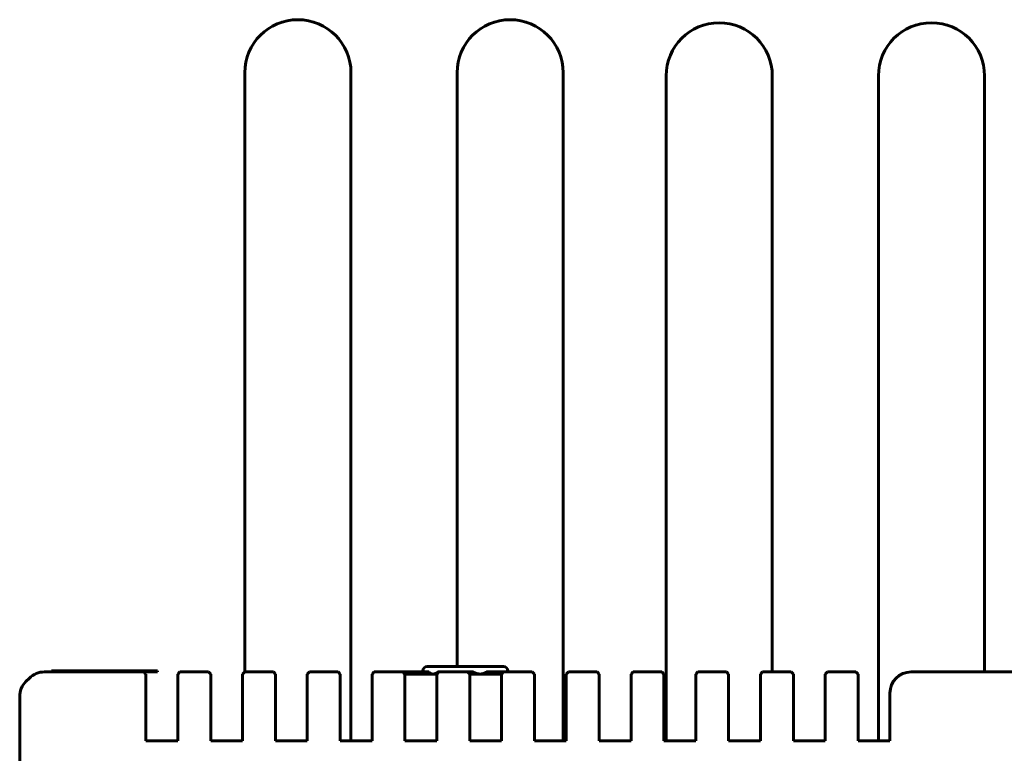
# Model space of a CAD drawing. Header units: millimetres. Extents: x -112 to 98, y -171 to 88.
# Tile 29 of 129: x -99 to -6, y 19 to 88. Entities that reach past the tile are written whole.
import ezdxf

# ---------------------------------------------------------------- set-up
doc = ezdxf.new("R2010")
doc.units = ezdxf.units.MM
doc.linetypes.add('K5LT32768', pattern=[0])

msp = doc.modelspace()

# ---------------------------------------------------------------- linework, layer by layer
at = {"color": 150, "linetype": 'K5LT32768', "lineweight": 60, "true_color": 0x0080ff}
for p, q in [((-77.321, 26.26), (-77.321, 82.733)), ((-77.321, 26.26), (-77.321, 82.733)), ((-67.321, 19.76), (-67.321, 82.733)), ((-67.321, 19.76), (-67.321, 82.733)), ((-57.321, 26.76), (-57.321, 82.733)), ((-57.321, 26.76), (-57.321, 82.733)), ((-47.321, 19.76), (-47.321, 82.733)), ((-47.321, 19.76), (-47.321, 82.733)), ((-37.619, 19.76), (-37.619, 82.443)), ((-37.619, 19.76), (-37.619, 82.443)), ((-27.619, 26.26), (-27.619, 82.443)), ((-27.619, 26.26), (-27.619, 82.443)), ((-17.619, 19.76), (-17.619, 82.443)), ((-17.619, 19.76), (-17.619, 82.443)), ((-7.619, 26.26), (-7.619, 82.443)), ((-7.619, 26.26), (-7.619, 82.443)), ((-96.205, 26.26), (-86.833, 26.26)), ((-96.205, 26.26), (-86.833, 26.26)), ((-95.533, 26.26), (-95.533, 26.36)), ((-95.533, 26.36), (-94.533, 26.36)), ((-95.533, 26.26), (-95.533, 26.36)), ((-95.533, 26.36), (-94.533, 26.36)), ((-94.533, 26.36), (-86.533, 26.36)), ((-94.533, 26.36), (-86.533, 26.36)), ((-91.909, 26.36), (-91.909, 26.361)), ((-91.909, 26.361), (-91.908, 26.361)), ((-91.909, 26.36), (-91.909, 26.361)), ((-91.909, 26.361), (-91.908, 26.361)), ((-91.908, 26.361), (-91.907, 26.361)), ((-91.908, 26.36), (-91.908, 26.361)), ((-91.908, 26.36), (-91.908, 26.361)), ((-91.908, 26.361), (-91.908, 26.361)), ((-91.908, 26.36), (-91.908, 26.361)), ((-91.908, 26.361), (-91.907, 26.361)), ((-91.908, 26.36), (-91.908, 26.361)), ((-91.908, 26.36), (-91.908, 26.361)), ((-91.908, 26.361), (-91.908, 26.361)), ((-91.908, 26.36), (-91.908, 26.361)), ((-91.907, 26.361), (-91.281, 26.361)), ((-91.907, 26.36), (-91.907, 26.361)), ((-91.907, 26.36), (-91.907, 26.361)), ((-91.907, 26.361), (-91.281, 26.361)), ((-91.907, 26.36), (-91.907, 26.361)), ((-91.907, 26.36), (-91.907, 26.361)), ((-91.281, 26.361), (-90.91, 26.361)), ((-91.281, 26.36), (-91.281, 26.361)), ((-91.281, 26.361), (-90.91, 26.361)), ((-91.281, 26.36), (-91.281, 26.361)), ((-90.91, 26.361), (-88.727, 26.361)), ((-90.91, 26.36), (-90.91, 26.361)), ((-90.91, 26.361), (-88.727, 26.361)), ((-90.91, 26.36), (-90.91, 26.361)), ((-88.727, 26.361), (-88.719, 26.361)), ((-88.727, 26.36), (-88.727, 26.361)), ((-88.727, 26.361), (-88.719, 26.361)), ((-88.727, 26.36), (-88.727, 26.361)), ((-88.719, 26.36), (-88.719, 26.361)), ((-88.719, 26.36), (-88.719, 26.361)), ((-86.633, 26.06), (-86.833, 26.26)), ((-86.833, 26.26), (-86.533, 26.26)), ((-86.633, 26.06), (-86.833, 26.26)), ((-86.833, 26.26), (-86.533, 26.26)), ((-86.633, 26.06), (-86.633, 24.26)), ((-86.633, 26.06), (-86.633, 24.26)), ((-86.533, 26.36), (-85.533, 26.36)), ((-86.533, 26.36), (-85.533, 26.36)), ((-86.533, 26.26), (-85.533, 26.26)), ((-86.533, 26.26), (-85.533, 26.26)), ((-85.533, 26.26), (-85.533, 26.36)), ((-85.533, 26.26), (-85.533, 26.36)), ((-83.433, 26.26), (-83.633, 26.06)), ((-83.433, 26.26), (-83.633, 26.06)), ((-83.633, 24.26), (-83.633, 26.06)), ((-83.633, 24.26), (-83.633, 26.06)), ((-83.433, 26.26), (-80.733, 26.26)), ((-83.433, 26.26), (-80.733, 26.26)), ((-80.533, 26.06), (-80.733, 26.26)), ((-80.533, 26.06), (-80.733, 26.26)), ((-80.533, 26.06), (-80.533, 24.26)), ((-80.533, 26.06), (-80.533, 24.26)), ((-77.333, 26.26), (-77.533, 26.06)), ((-77.333, 26.26), (-77.533, 26.06)), ((-77.533, 24.26), (-77.533, 26.06)), ((-77.533, 24.26), (-77.533, 26.06)), ((-77.333, 26.26), (-74.633, 26.26)), ((-77.333, 26.26), (-74.633, 26.26)), ((-74.433, 26.06), (-74.633, 26.26)), ((-74.433, 26.06), (-74.633, 26.26)), ((-74.433, 26.06), (-74.433, 24.26)), ((-74.433, 26.06), (-74.433, 24.26)), ((-71.233, 26.26), (-71.433, 26.06)), ((-71.233, 26.26), (-71.433, 26.06)), ((-71.433, 24.26), (-71.433, 26.06)), ((-71.433, 24.26), (-71.433, 26.06)), ((-71.233, 26.26), (-68.533, 26.26)), ((-71.233, 26.26), (-68.533, 26.26)), ((-68.333, 26.06), (-68.533, 26.26)), ((-68.333, 26.06), (-68.533, 26.26)), ((-68.333, 26.06), (-68.333, 24.26)), ((-68.333, 26.06), (-68.333, 24.26)), ((-65.133, 26.26), (-65.333, 26.06)), ((-65.133, 26.26), (-65.333, 26.06)), ((-65.333, 24.26), (-65.333, 26.06)), ((-65.333, 24.26), (-65.333, 26.06)), ((-65.133, 26.26), (-62.433, 26.26)), ((-65.133, 26.26), (-62.433, 26.26)), ((-62.233, 26.06), (-62.433, 26.26)), ((-62.433, 26.26), (-59.982, 26.26)), ((-62.233, 26.06), (-62.433, 26.26)), ((-62.433, 26.26), (-59.982, 26.26)), ((-59.588, 26.06), (-62.233, 26.06)), ((-62.233, 26.06), (-62.233, 24.26)), ((-59.588, 26.06), (-62.233, 26.06)), ((-62.233, 26.06), (-62.233, 24.26)), ((-60.533, 26.36), (-60.533, 26.26)), ((-60.533, 26.36), (-60.533, 26.26)), ((-60.133, 26.76), (-56.533, 26.76)), ((-60.133, 26.76), (-59.859, 26.76)), ((-60.133, 26.76), (-56.533, 26.76)), ((-60.133, 26.76), (-59.859, 26.76)), ((-59.233, 26.06), (-59.588, 26.06)), ((-59.233, 26.06), (-59.588, 26.06)), ((-59.033, 26.26), (-59.233, 26.06)), ((-59.033, 26.26), (-59.233, 26.06)), ((-59.233, 24.26), (-59.233, 26.06)), ((-59.233, 24.26), (-59.233, 26.06)), ((-59.105, 26.26), (-59.033, 26.26)), ((-59.105, 26.26), (-59.033, 26.26)), ((-59.033, 26.26), (-56.333, 26.26)), ((-59.033, 26.26), (-56.333, 26.26)), ((-56.533, 26.76), (-52.933, 26.76)), ((-56.533, 26.76), (-52.933, 26.76)), ((-56.333, 26.26), (-55.81, 26.26)), ((-56.133, 26.06), (-56.333, 26.26)), ((-56.333, 26.26), (-55.81, 26.26)), ((-56.133, 26.06), (-56.333, 26.26)), ((-55.152, 26.06), (-56.133, 26.06)), ((-56.133, 26.06), (-56.133, 24.26)), ((-55.152, 26.06), (-56.133, 26.06)), ((-56.133, 26.06), (-56.133, 24.26)), ((-53.133, 26.06), (-55.152, 26.06)), ((-53.133, 26.06), (-55.152, 26.06)), ((-54.546, 26.252), (-54.534, 26.26)), ((-54.546, 26.252), (-54.534, 26.26)), ((-54.534, 26.26), (-52.933, 26.26)), ((-54.534, 26.26), (-52.933, 26.26)), ((-53.207, 26.76), (-52.933, 26.76)), ((-53.207, 26.76), (-52.933, 26.76)), ((-52.933, 26.26), (-53.133, 26.06)), ((-52.933, 26.26), (-53.133, 26.06)), ((-53.133, 24.26), (-53.133, 26.06)), ((-53.133, 24.26), (-53.133, 26.06)), ((-52.933, 26.26), (-50.233, 26.26)), ((-52.933, 26.26), (-50.233, 26.26)), ((-52.533, 26.36), (-52.533, 26.26)), ((-52.533, 26.36), (-52.533, 26.26)), ((-50.033, 26.06), (-50.233, 26.26)), ((-50.033, 26.06), (-50.233, 26.26)), ((-50.033, 26.06), (-50.033, 24.26)), ((-50.033, 26.06), (-50.033, 24.26)), ((-46.833, 26.26), (-47.033, 26.06)), ((-46.833, 26.26), (-47.033, 26.06)), ((-47.033, 24.26), (-47.033, 26.06)), ((-47.033, 24.26), (-47.033, 26.06)), ((-46.833, 26.26), (-44.133, 26.26)), ((-46.833, 26.26), (-44.133, 26.26)), ((-43.933, 26.06), (-44.133, 26.26)), ((-43.933, 26.06), (-44.133, 26.26)), ((-43.933, 26.06), (-43.933, 24.26)), ((-43.933, 26.06), (-43.933, 24.26)), ((-40.733, 26.26), (-40.933, 26.06)), ((-40.733, 26.26), (-40.933, 26.06)), ((-40.933, 24.26), (-40.933, 26.06)), ((-40.933, 24.26), (-40.933, 26.06)), ((-40.733, 26.26), (-38.033, 26.26)), ((-40.733, 26.26), (-38.033, 26.26)), ((-37.833, 26.06), (-38.033, 26.26)), ((-37.833, 26.06), (-38.033, 26.26)), ((-37.833, 26.06), (-37.833, 24.26)), ((-37.833, 26.06), (-37.833, 24.26)), ((-34.633, 26.26), (-34.833, 26.06)), ((-34.633, 26.26), (-34.833, 26.06)), ((-34.833, 24.26), (-34.833, 26.06)), ((-34.833, 24.26), (-34.833, 26.06)), ((-34.633, 26.26), (-31.933, 26.26)), ((-34.633, 26.26), (-31.933, 26.26)), ((-31.733, 26.06), (-31.933, 26.26)), ((-31.733, 26.06), (-31.933, 26.26)), ((-31.733, 26.06), (-31.733, 24.26)), ((-31.733, 26.06), (-31.733, 24.26)), ((-28.533, 26.26), (-28.733, 26.06)), ((-28.533, 26.26), (-28.733, 26.06)), ((-28.733, 24.26), (-28.733, 26.06)), ((-28.733, 24.26), (-28.733, 26.06)), ((-28.533, 26.26), (-25.833, 26.26)), ((-28.533, 26.26), (-25.833, 26.26)), ((-25.633, 26.06), (-25.833, 26.26)), ((-25.633, 26.06), (-25.833, 26.26)), ((-25.633, 26.06), (-25.633, 24.26)), ((-25.633, 26.06), (-25.633, 24.26)), ((-22.433, 26.26), (-22.633, 26.06)), ((-22.433, 26.26), (-22.633, 26.06)), ((-22.633, 24.26), (-22.633, 26.06)), ((-22.633, 24.26), (-22.633, 26.06)), ((-22.433, 26.26), (-19.733, 26.26)), ((-22.433, 26.26), (-19.733, 26.26)), ((-19.533, 26.06), (-19.733, 26.26)), ((-19.533, 26.06), (-19.733, 26.26)), ((-19.533, 26.06), (-19.533, 24.26)), ((-19.533, 26.06), (-19.533, 24.26)), ((-14.533, 26.26), (1.467, 26.26)), ((-14.533, 26.26), (1.467, 26.26)), ((-97.948, 25.345), (-97.619, 25.674)), ((-97.948, 25.345), (-97.619, 25.674)), ((-86.633, 24.26), (-86.633, 19.76)), ((-86.633, 24.26), (-86.633, 19.76)), ((-83.633, 19.76), (-83.633, 24.26)), ((-83.633, 19.76), (-83.633, 24.26)), ((-80.533, 24.26), (-80.533, 19.76)), ((-80.533, 24.26), (-80.533, 19.76)), ((-77.533, 19.76), (-77.533, 24.26)), ((-77.533, 19.76), (-77.533, 24.26)), ((-74.433, 24.26), (-74.433, 19.76)), ((-74.433, 24.26), (-74.433, 19.76)), ((-71.433, 19.76), (-71.433, 24.26)), ((-71.433, 19.76), (-71.433, 24.26)), ((-68.333, 24.26), (-68.333, 19.76)), ((-68.333, 24.26), (-68.333, 19.76)), ((-65.333, 19.76), (-65.333, 24.26)), ((-65.333, 19.76), (-65.333, 24.26)), ((-62.233, 24.26), (-62.233, 19.76)), ((-62.233, 24.26), (-62.233, 19.76)), ((-59.233, 19.76), (-59.233, 24.26)), ((-59.233, 19.76), (-59.233, 24.26)), ((-56.133, 24.26), (-56.133, 19.76)), ((-56.133, 24.26), (-56.133, 19.76)), ((-53.133, 19.76), (-53.133, 24.26)), ((-53.133, 19.76), (-53.133, 24.26)), ((-50.033, 24.26), (-50.033, 19.76)), ((-50.033, 24.26), (-50.033, 19.76)), ((-47.033, 19.76), (-47.033, 24.26)), ((-47.033, 19.76), (-47.033, 24.26)), ((-43.933, 24.26), (-43.933, 19.76)), ((-43.933, 24.26), (-43.933, 19.76)), ((-40.933, 19.76), (-40.933, 24.26)), ((-40.933, 19.76), (-40.933, 24.26)), ((-37.833, 24.26), (-37.833, 19.76)), ((-37.833, 24.26), (-37.833, 19.76)), ((-34.833, 19.76), (-34.833, 24.26)), ((-34.833, 19.76), (-34.833, 24.26)), ((-31.733, 24.26), (-31.733, 19.76)), ((-31.733, 24.26), (-31.733, 19.76)), ((-28.733, 19.76), (-28.733, 24.26)), ((-28.733, 19.76), (-28.733, 24.26)), ((-25.633, 24.26), (-25.633, 19.76)), ((-25.633, 24.26), (-25.633, 19.76)), ((-22.633, 19.76), (-22.633, 24.26)), ((-22.633, 19.76), (-22.633, 24.26)), ((-19.533, 24.26), (-19.533, 19.76)), ((-19.533, 24.26), (-19.533, 19.76)), ((-16.533, 19.76), (-16.533, 24.26)), ((-16.533, 19.76), (-16.533, 24.26)), ((-98.533, 13.26), (-98.533, 23.931)), ((-98.533, 13.26), (-98.533, 23.931)), ((-86.633, 19.76), (-83.633, 19.76)), ((-86.633, 19.76), (-83.633, 19.76)), ((-80.533, 19.76), (-77.533, 19.76)), ((-80.533, 19.76), (-77.533, 19.76)), ((-74.433, 19.76), (-71.433, 19.76)), ((-74.433, 19.76), (-71.433, 19.76)), ((-68.333, 19.76), (-65.333, 19.76)), ((-68.333, 19.76), (-65.333, 19.76)), ((-62.233, 19.76), (-59.233, 19.76)), ((-62.233, 19.76), (-59.233, 19.76)), ((-56.133, 19.76), (-53.133, 19.76)), ((-56.133, 19.76), (-53.133, 19.76)), ((-50.033, 19.76), (-47.033, 19.76)), ((-50.033, 19.76), (-47.033, 19.76)), ((-43.933, 19.76), (-40.933, 19.76)), ((-43.933, 19.76), (-40.933, 19.76)), ((-37.833, 19.76), (-34.833, 19.76)), ((-37.833, 19.76), (-34.833, 19.76)), ((-31.733, 19.76), (-28.733, 19.76)), ((-31.733, 19.76), (-28.733, 19.76)), ((-25.633, 19.76), (-22.633, 19.76)), ((-25.633, 19.76), (-22.633, 19.76)), ((-19.533, 19.76), (-16.533, 19.76)), ((-19.533, 19.76), (-16.533, 19.76))]:
    msp.add_line(p, q, dxfattribs=at)
for centre, radius, start, end in [((-72.321, 82.733), 5, 0, 180), ((-72.321, 82.733), 5, 0, 180), ((-52.321, 82.733), 5, 0, 180), ((-52.321, 82.733), 5, 0, 180), ((-32.619, 82.443), 5, 0, 180), ((-32.619, 82.443), 5, 0, 180), ((-12.619, 82.443), 5, 0, 180), ((-12.619, 82.443), 5, 0, 180), ((-96.205, 24.26), 2, 90, 135), ((-96.205, 24.26), 2, 90, 135), ((-60.133, 26.36), 0.4, 90, 180), ((-60.133, 26.36), 0.4, 90, 180), ((-52.933, 26.36), 0.4, 0, 90), ((-52.933, 26.36), 0.4, 0, 90), ((-52.933, 26.36), 0.4, 0, 90), ((-52.933, 26.36), 0.4, 0, 90), ((-14.533, 24.26), 2, 90, 180), ((-14.533, 24.26), 2, 90, 180), ((-96.533, 23.931), 2, 135, 180), ((-96.533, 23.931), 2, 135, 180)]:
    msp.add_arc(centre, radius, start, end, dxfattribs=at)
for points, knots in [([(-59.982, 26.26), (-59.976, 26.252), (-59.962, 26.238), (-59.942, 26.218), (-59.921, 26.199), (-59.9, 26.181), (-59.88, 26.165), (-59.859, 26.15), (-59.839, 26.136), (-59.818, 26.124), (-59.798, 26.113), (-59.779, 26.103), (-59.76, 26.095), (-59.742, 26.087), (-59.725, 26.081), (-59.709, 26.077), (-59.694, 26.073), (-59.68, 26.069), (-59.664, 26.066), (-59.645, 26.063), (-59.619, 26.06), (-59.599, 26.06), (-59.588, 26.06)], [0, 0, 0, 0, 0.063416, 0.125516, 0.186344, 0.245167, 0.303089, 0.358868, 0.413463, 0.465931, 0.517562, 0.565991, 0.612174, 0.654643, 0.695591, 0.732644, 0.767311, 0.798954, 0.829902, 0.871816, 0.928513, 1, 1, 1, 1]), ([(-59.982, 26.26), (-59.976, 26.252), (-59.962, 26.238), (-59.942, 26.218), (-59.921, 26.199), (-59.9, 26.181), (-59.88, 26.165), (-59.859, 26.15), (-59.839, 26.136), (-59.818, 26.124), (-59.798, 26.113), (-59.779, 26.103), (-59.76, 26.095), (-59.742, 26.087), (-59.725, 26.081), (-59.709, 26.077), (-59.694, 26.073), (-59.68, 26.069), (-59.664, 26.066), (-59.645, 26.063), (-59.619, 26.06), (-59.599, 26.06), (-59.588, 26.06)], [0, 0, 0, 0, 0.063416, 0.125516, 0.186344, 0.245167, 0.303089, 0.358868, 0.413463, 0.465931, 0.517562, 0.565991, 0.612174, 0.654643, 0.695591, 0.732644, 0.767311, 0.798954, 0.829902, 0.871816, 0.928513, 1, 1, 1, 1]), ([(-59.588, 26.06), (-59.567, 26.06), (-59.531, 26.062), (-59.483, 26.071), (-59.45, 26.079), (-59.427, 26.086), (-59.409, 26.092), (-59.393, 26.098), (-59.376, 26.104), (-59.357, 26.112), (-59.337, 26.12), (-59.315, 26.131), (-59.294, 26.142), (-59.27, 26.154), (-59.246, 26.167), (-59.223, 26.181), (-59.204, 26.193), (-59.19, 26.202), (-59.176, 26.211), (-59.162, 26.22), (-59.148, 26.229), (-59.129, 26.243), (-59.114, 26.253), (-59.105, 26.26)], [0, 0, 0, 0, 0.131216, 0.230744, 0.298925, 0.339697, 0.376224, 0.408386, 0.440364, 0.481897, 0.522813, 0.563057, 0.622086, 0.651197, 0.709143, 0.766721, 0.79545, 0.824244, 0.853132, 0.882211, 0.911402, 0.940802, 1, 1, 1, 1]), ([(-59.588, 26.06), (-59.567, 26.06), (-59.531, 26.062), (-59.483, 26.071), (-59.45, 26.079), (-59.427, 26.086), (-59.409, 26.092), (-59.393, 26.098), (-59.376, 26.104), (-59.357, 26.112), (-59.337, 26.12), (-59.315, 26.131), (-59.294, 26.142), (-59.27, 26.154), (-59.246, 26.167), (-59.223, 26.181), (-59.204, 26.193), (-59.19, 26.202), (-59.176, 26.211), (-59.162, 26.22), (-59.148, 26.229), (-59.129, 26.243), (-59.114, 26.253), (-59.105, 26.26)], [0, 0, 0, 0, 0.131216, 0.230744, 0.298925, 0.339697, 0.376224, 0.408386, 0.440364, 0.481897, 0.522813, 0.563057, 0.622086, 0.651197, 0.709143, 0.766721, 0.79545, 0.824244, 0.853132, 0.882211, 0.911402, 0.940802, 1, 1, 1, 1]), ([(-55.81, 26.26), (-55.797, 26.252), (-55.771, 26.238), (-55.732, 26.218), (-55.694, 26.199), (-55.656, 26.181), (-55.619, 26.165), (-55.583, 26.15), (-55.547, 26.136), (-55.512, 26.124), (-55.479, 26.113), (-55.446, 26.103), (-55.416, 26.095), (-55.387, 26.087), (-55.36, 26.081), (-55.334, 26.077), (-55.311, 26.073), (-55.289, 26.069), (-55.265, 26.066), (-55.236, 26.063), (-55.197, 26.06), (-55.168, 26.06), (-55.152, 26.06)], [0, 0, 0, 0, 0.063416, 0.125516, 0.186344, 0.245167, 0.303089, 0.358868, 0.413463, 0.465931, 0.517562, 0.565991, 0.612174, 0.654643, 0.695591, 0.732644, 0.767311, 0.798954, 0.829902, 0.871816, 0.928513, 1, 1, 1, 1]), ([(-55.81, 26.26), (-55.797, 26.252), (-55.771, 26.238), (-55.732, 26.218), (-55.694, 26.199), (-55.656, 26.181), (-55.619, 26.165), (-55.583, 26.15), (-55.547, 26.136), (-55.512, 26.124), (-55.479, 26.113), (-55.446, 26.103), (-55.416, 26.095), (-55.387, 26.087), (-55.36, 26.081), (-55.334, 26.077), (-55.311, 26.073), (-55.289, 26.069), (-55.265, 26.066), (-55.236, 26.063), (-55.197, 26.06), (-55.168, 26.06), (-55.152, 26.06)], [0, 0, 0, 0, 0.063416, 0.125516, 0.186344, 0.245167, 0.303089, 0.358868, 0.413463, 0.465931, 0.517562, 0.565991, 0.612174, 0.654643, 0.695591, 0.732644, 0.767311, 0.798954, 0.829902, 0.871816, 0.928513, 1, 1, 1, 1]), ([(-55.152, 26.06), (-55.145, 26.06), (-55.131, 26.06), (-55.11, 26.06), (-55.084, 26.062), (-55.054, 26.064), (-55.022, 26.068), (-54.995, 26.072), (-54.971, 26.077), (-54.953, 26.08), (-54.937, 26.084), (-54.92, 26.088), (-54.901, 26.093), (-54.879, 26.099), (-54.858, 26.105), (-54.84, 26.111), (-54.825, 26.116), (-54.812, 26.12), (-54.799, 26.125), (-54.786, 26.13), (-54.773, 26.135), (-54.76, 26.141), (-54.745, 26.147), (-54.726, 26.155), (-54.704, 26.165), (-54.679, 26.177), (-54.656, 26.189), (-54.637, 26.199), (-54.62, 26.208), (-54.605, 26.217), (-54.59, 26.225), (-54.57, 26.237), (-54.556, 26.246), (-54.546, 26.252)], [0, 0, 0, 0, 0.029994, 0.062771, 0.098327, 0.14851, 0.197792, 0.246375, 0.278638, 0.307248, 0.331803, 0.355942, 0.386609, 0.424086, 0.460926, 0.490092, 0.51172, 0.533298, 0.55488, 0.576492, 0.598289, 0.620233, 0.645446, 0.67381, 0.716643, 0.760267, 0.804625, 0.836101, 0.865313, 0.892269, 0.919315, 0.946394, 1, 1, 1, 1]), ([(-55.152, 26.06), (-55.145, 26.06), (-55.131, 26.06), (-55.11, 26.06), (-55.084, 26.062), (-55.054, 26.064), (-55.022, 26.068), (-54.995, 26.072), (-54.971, 26.077), (-54.953, 26.08), (-54.937, 26.084), (-54.92, 26.088), (-54.901, 26.093), (-54.879, 26.099), (-54.858, 26.105), (-54.84, 26.111), (-54.825, 26.116), (-54.812, 26.12), (-54.799, 26.125), (-54.786, 26.13), (-54.773, 26.135), (-54.76, 26.141), (-54.745, 26.147), (-54.726, 26.155), (-54.704, 26.165), (-54.679, 26.177), (-54.656, 26.189), (-54.637, 26.199), (-54.62, 26.208), (-54.605, 26.217), (-54.59, 26.225), (-54.57, 26.237), (-54.556, 26.246), (-54.546, 26.252)], [0, 0, 0, 0, 0.029994, 0.062771, 0.098327, 0.14851, 0.197792, 0.246375, 0.278638, 0.307248, 0.331803, 0.355942, 0.386609, 0.424086, 0.460926, 0.490092, 0.51172, 0.533298, 0.55488, 0.576492, 0.598289, 0.620233, 0.645446, 0.67381, 0.716643, 0.760267, 0.804625, 0.836101, 0.865313, 0.892269, 0.919315, 0.946394, 1, 1, 1, 1])]:
    msp.add_open_spline(points, degree=3, knots=knots, dxfattribs=at)

doc.saveas('drawing.dxf')
